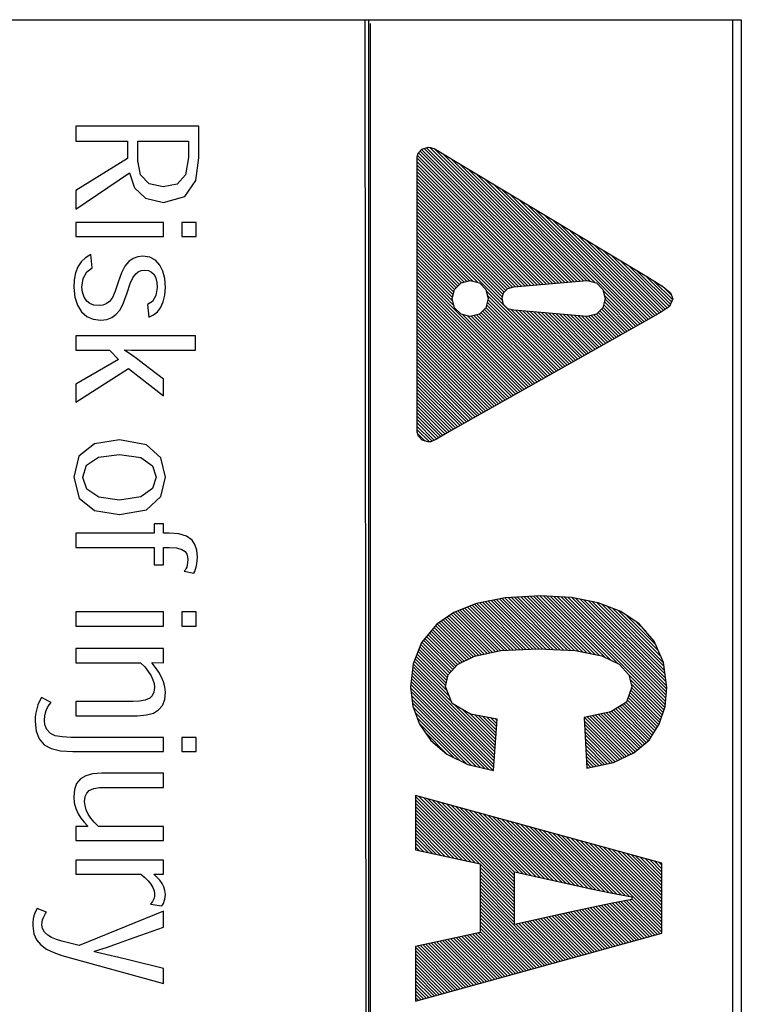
# Model space of a CAD drawing. Extents: x -841 to -216, y -127 to 601.
# Tile 89 of 201: x -421 to -412, y 193 to 206. Entities that reach past the tile are written whole.
import ezdxf

# ---------------------------------------------------------------- set-up
doc = ezdxf.new("R2010")
doc.units = 0
doc.header["$LTSCALE"] = 23.1
doc.layers.add('HEATSINK_AM_0', color=7, linetype='CONTINUOUS')

msp = doc.modelspace()

# ---------------------------------------------------------------- linework, layer by layer
at = {"layer": 'HEATSINK_AM_0', "color": 7}
for p, q in [((-416.564, 206.399), (-428.754, 206.399)), ((-416.564, 161.896), (-416.609, 206.405)), ((-416.609, 206.405), (-411.649, 206.405)), ((-416.564, 206.399), (-416.564, 161.896)), ((-411.761, 206.399), (-416.564, 206.399)), ((-411.754, 161.899), (-411.761, 206.399)), ((-411.761, 161.896), (-411.761, 206.399)), ((-411.649, 206.405), (-411.649, 161.895)), ((-416.544, 206.357), (-416.544, 161.853)), ((-420.428, 205.001), (-420.428, 204.802)), ((-418.802, 205.001), (-420.428, 205.001)), ((-418.802, 204.581), (-418.802, 205.001)), ((-420.428, 204.802), (-419.744, 204.802)), ((-419.744, 204.802), (-419.744, 204.575)), ((-419.609, 204.542), (-419.609, 204.802)), ((-419.609, 204.802), (-418.939, 204.802)), ((-418.939, 204.802), (-418.939, 204.586)), ((-415.861, 204.698), (-415.78, 204.723)), ((-415.833, 204.707), (-414.058, 202.932)), ((-415.799, 204.717), (-414.017, 202.935)), ((-415.78, 204.723), (-415.744, 204.719)), ((-415.759, 204.721), (-413.976, 202.939)), ((-415.744, 204.719), (-415.723, 204.711)), ((-415.723, 204.711), (-415.699, 204.706)), ((-415.7, 204.706), (-413.936, 202.942)), ((-415.699, 204.706), (-412.895, 203.016)), ((-418.939, 204.586), (-418.978, 204.357)), ((-418.844, 204.283), (-418.802, 204.581)), ((-415.924, 204.597), (-415.909, 204.644)), ((-415.924, 200.962), (-415.924, 204.597)), ((-415.924, 204.577), (-414.261, 202.914)), ((-415.918, 204.615), (-414.22, 202.918)), ((-415.909, 204.644), (-415.861, 204.698)), ((-415.906, 204.647), (-414.18, 202.921)), ((-415.885, 204.671), (-414.139, 202.925)), ((-415.865, 204.694), (-414.098, 202.928)), ((-415.59, 204.641), (-413.895, 202.946)), ((-419.744, 204.575), (-420.428, 204.151)), ((-419.571, 204.357), (-419.609, 204.542)), ((-415.924, 204.532), (-414.302, 202.911)), ((-415.924, 204.488), (-414.342, 202.907)), ((-415.479, 204.574), (-413.854, 202.949)), ((-415.367, 204.506), (-413.814, 202.953)), ((-420.428, 203.904), (-419.719, 204.383)), ((-419.719, 204.383), (-419.654, 204.189)), ((-419.458, 204.241), (-419.571, 204.357)), ((-418.978, 204.357), (-419.091, 204.235)), ((-415.924, 204.444), (-414.383, 202.903)), ((-415.924, 204.4), (-414.424, 202.9)), ((-415.924, 204.356), (-414.464, 202.896)), ((-415.256, 204.439), (-413.773, 202.956)), ((-415.145, 204.372), (-413.732, 202.96)), ((-419.654, 204.189), (-419.509, 204.05)), ((-419.274, 204.2), (-419.458, 204.241)), ((-419.091, 204.235), (-419.274, 204.2)), ((-418.989, 204.075), (-418.844, 204.283)), ((-415.924, 204.311), (-414.505, 202.893)), ((-415.924, 204.267), (-414.546, 202.889)), ((-415.924, 204.223), (-414.587, 202.886)), ((-415.034, 204.305), (-413.692, 202.963)), ((-414.922, 204.238), (-413.636, 202.952)), ((-420.428, 204.151), (-420.428, 203.904)), ((-419.269, 203.996), (-418.989, 204.075)), ((-415.924, 204.179), (-414.627, 202.882)), ((-415.924, 204.135), (-414.665, 202.876)), ((-415.924, 204.09), (-414.7, 202.867)), ((-414.811, 204.171), (-413.576, 202.936)), ((-414.7, 204.104), (-412.985, 202.389)), ((-419.509, 204.05), (-419.269, 203.996)), ((-415.924, 204.046), (-414.733, 202.855)), ((-415.924, 204.002), (-414.755, 202.833)), ((-415.924, 203.958), (-414.777, 202.811)), ((-414.588, 204.037), (-412.956, 202.405)), ((-414.477, 203.97), (-412.928, 202.421)), ((-415.924, 203.914), (-414.79, 202.78)), ((-415.924, 203.87), (-414.8, 202.746)), ((-415.924, 203.825), (-414.798, 202.699)), ((-414.366, 203.903), (-412.9, 202.437)), ((-414.255, 203.836), (-412.872, 202.452)), ((-420.428, 203.732), (-420.428, 203.544)), ((-419.271, 203.732), (-420.428, 203.732)), ((-419.271, 203.544), (-419.271, 203.732)), ((-419.03, 203.732), (-419.03, 203.544)), ((-418.839, 203.732), (-419.03, 203.732)), ((-418.839, 203.544), (-418.839, 203.732)), ((-415.924, 203.781), (-413.974, 201.831)), ((-415.924, 203.737), (-415.124, 202.937)), ((-415.924, 203.693), (-415.184, 202.953)), ((-414.143, 203.768), (-412.843, 202.468)), ((-414.032, 203.701), (-412.815, 202.484)), ((-420.428, 203.544), (-419.271, 203.544)), ((-419.03, 203.544), (-418.839, 203.544)), ((-415.924, 203.649), (-415.236, 202.961)), ((-415.924, 203.604), (-415.271, 202.952)), ((-415.924, 203.56), (-415.306, 202.942)), ((-413.921, 203.634), (-412.787, 202.5)), ((-413.809, 203.567), (-412.759, 202.516)), ((-415.924, 203.516), (-415.341, 202.933)), ((-415.924, 203.472), (-415.364, 202.912)), ((-415.924, 203.428), (-415.386, 202.89)), ((-413.698, 203.5), (-412.73, 202.532)), ((-413.587, 203.433), (-412.703, 202.549)), ((-420.228, 203.308), (-420.299, 203.266)), ((-420.209, 203.132), (-420.228, 203.308)), ((-419.609, 203.279), (-419.671, 203.255)), ((-419.541, 203.287), (-419.609, 203.279)), ((-419.451, 203.273), (-419.541, 203.287)), ((-415.924, 203.383), (-415.408, 202.868)), ((-415.924, 203.339), (-415.43, 202.846)), ((-415.924, 203.295), (-415.439, 202.811)), ((-413.476, 203.366), (-412.677, 202.567)), ((-413.364, 203.299), (-412.651, 202.585)), ((-420.357, 203.212), (-420.399, 203.146)), ((-420.299, 203.266), (-420.357, 203.212)), ((-419.781, 203.154), (-419.825, 203.068)), ((-419.728, 203.215), (-419.781, 203.154)), ((-419.671, 203.255), (-419.728, 203.215)), ((-419.375, 203.232), (-419.451, 203.273)), ((-419.318, 203.169), (-419.375, 203.232)), ((-419.277, 203.089), (-419.318, 203.169)), ((-415.924, 203.251), (-415.449, 202.776)), ((-415.924, 203.207), (-415.458, 202.741)), ((-415.924, 203.162), (-415.453, 202.692)), ((-413.253, 203.232), (-412.625, 202.603)), ((-413.142, 203.165), (-412.598, 202.621)), ((-420.43, 203.066), (-420.448, 202.974)), ((-420.399, 203.146), (-420.43, 203.066)), ((-420.329, 202.991), (-420.281, 203.078)), ((-420.281, 203.078), (-420.209, 203.132)), ((-419.825, 203.068), (-419.868, 202.945)), ((-419.676, 202.999), (-419.641, 203.047)), ((-419.641, 203.047), (-419.605, 203.078)), ((-419.605, 203.078), (-419.564, 203.097)), ((-419.564, 203.097), (-419.521, 203.103)), ((-419.521, 203.103), (-419.468, 203.096)), ((-419.468, 203.096), (-419.426, 203.076)), ((-419.426, 203.076), (-419.393, 203.046)), ((-419.393, 203.046), (-419.37, 202.996)), ((-419.253, 202.991), (-419.277, 203.089)), ((-415.924, 203.118), (-415.437, 202.631)), ((-415.924, 203.074), (-414.426, 201.576)), ((-415.924, 203.03), (-414.454, 201.561)), ((-413.03, 203.098), (-412.584, 202.651)), ((-412.919, 203.031), (-412.571, 202.682)), ((-420.448, 202.974), (-420.454, 202.872)), ((-420.346, 202.877), (-420.329, 202.991)), ((-419.868, 202.945), (-419.905, 202.824)), ((-419.749, 202.801), (-419.709, 202.925)), ((-419.709, 202.925), (-419.676, 202.999)), ((-419.37, 202.996), (-419.357, 202.937)), ((-419.357, 202.937), (-419.352, 202.873)), ((-419.245, 202.872), (-419.253, 202.991)), ((-415.924, 202.986), (-414.483, 201.545)), ((-415.924, 202.941), (-414.511, 201.529)), ((-415.924, 202.897), (-414.539, 201.513)), ((-415.43, 202.846), (-415.345, 202.932)), ((-415.345, 202.932), (-415.225, 202.964)), ((-415.225, 202.964), (-415.104, 202.932)), ((-415.104, 202.932), (-415.019, 202.846)), ((-414.651, 202.88), (-413.681, 202.964)), ((-413.681, 202.964), (-413.561, 202.932)), ((-413.561, 202.932), (-413.476, 202.846)), ((-412.895, 203.016), (-412.683, 202.887)), ((-412.806, 202.962), (-412.558, 202.713)), ((-412.693, 202.893), (-412.57, 202.77)), ((-420.454, 202.872), (-420.441, 202.745)), ((-420.339, 202.809), (-420.346, 202.877)), ((-420.318, 202.745), (-420.339, 202.809)), ((-419.905, 202.824), (-419.942, 202.742)), ((-419.796, 202.671), (-419.749, 202.801)), ((-419.371, 202.765), (-419.417, 202.69)), ((-419.352, 202.873), (-419.371, 202.765)), ((-419.274, 202.682), (-419.252, 202.771)), ((-419.252, 202.771), (-419.245, 202.872)), ((-415.924, 202.853), (-414.567, 201.497)), ((-415.924, 202.809), (-414.596, 201.481)), ((-415.924, 202.765), (-414.624, 201.465)), ((-415.462, 202.726), (-415.43, 202.846)), ((-415.019, 202.846), (-414.987, 202.726)), ((-415.014, 202.827), (-414.002, 201.815)), ((-414.998, 202.767), (-414.03, 201.799)), ((-414.805, 202.726), (-414.784, 202.804)), ((-414.784, 202.804), (-414.729, 202.859)), ((-414.729, 202.859), (-414.651, 202.88)), ((-413.476, 202.846), (-413.444, 202.726)), ((-413.472, 202.832), (-413.013, 202.373)), ((-413.456, 202.772), (-413.041, 202.357)), ((-412.683, 202.887), (-412.581, 202.804)), ((-412.581, 202.804), (-412.554, 202.721)), ((-420.441, 202.745), (-420.406, 202.638)), ((-420.406, 202.638), (-420.351, 202.552)), ((-420.282, 202.691), (-420.318, 202.745)), ((-420.241, 202.66), (-420.282, 202.691)), ((-420.187, 202.64), (-420.241, 202.66)), ((-420.12, 202.634), (-420.187, 202.64)), ((-420.072, 202.639), (-420.12, 202.634)), ((-420.026, 202.657), (-420.072, 202.639)), ((-419.984, 202.688), (-420.026, 202.657)), ((-419.942, 202.742), (-419.984, 202.688)), ((-419.842, 202.58), (-419.796, 202.671)), ((-419.417, 202.69), (-419.479, 202.647)), ((-419.479, 202.647), (-419.461, 202.482)), ((-419.311, 202.604), (-419.274, 202.682)), ((-415.924, 202.72), (-414.652, 201.449)), ((-415.924, 202.676), (-414.681, 201.433)), ((-415.924, 202.632), (-414.709, 201.417)), ((-415.43, 202.606), (-415.462, 202.726)), ((-414.987, 202.726), (-415.019, 202.606)), ((-415.009, 202.645), (-414.115, 201.752)), ((-414.999, 202.68), (-414.087, 201.768)), ((-414.99, 202.715), (-414.059, 201.784)), ((-414.784, 202.649), (-414.805, 202.726)), ((-414.729, 202.593), (-414.784, 202.649)), ((-413.444, 202.726), (-413.476, 202.606)), ((-413.465, 202.648), (-413.126, 202.309)), ((-413.455, 202.683), (-413.098, 202.325)), ((-413.446, 202.718), (-413.069, 202.341)), ((-412.554, 202.721), (-412.596, 202.623)), ((-420.351, 202.552), (-420.28, 202.49)), ((-419.95, 202.477), (-419.897, 202.515)), ((-419.897, 202.515), (-419.842, 202.58)), ((-419.461, 202.482), (-419.401, 202.512)), ((-419.401, 202.512), (-419.351, 202.553)), ((-419.351, 202.553), (-419.311, 202.604)), ((-415.924, 202.588), (-414.737, 201.401)), ((-415.924, 202.544), (-414.765, 201.385)), ((-415.924, 202.5), (-414.794, 201.369)), ((-415.345, 202.521), (-415.43, 202.606)), ((-415.225, 202.489), (-415.345, 202.521)), ((-415.32, 202.514), (-414.398, 201.592)), ((-415.259, 202.498), (-414.37, 201.608)), ((-415.104, 202.521), (-415.225, 202.489)), ((-415.175, 202.502), (-414.313, 201.64)), ((-415.14, 202.511), (-414.285, 201.656)), ((-415.105, 202.521), (-414.257, 201.672)), ((-415.019, 202.606), (-415.104, 202.521)), ((-415.083, 202.543), (-414.228, 201.688)), ((-415.061, 202.565), (-414.2, 201.704)), ((-415.039, 202.587), (-414.172, 201.72)), ((-415.018, 202.61), (-414.143, 201.736)), ((-414.651, 202.572), (-414.729, 202.593)), ((-414.678, 202.58), (-413.946, 201.847)), ((-413.681, 202.489), (-414.651, 202.572)), ((-414.624, 202.57), (-413.917, 201.863)), ((-414.576, 202.566), (-413.889, 201.879)), ((-414.528, 202.562), (-413.861, 201.895)), ((-414.479, 202.558), (-413.833, 201.911)), ((-414.431, 202.553), (-413.804, 201.927)), ((-414.382, 202.549), (-413.776, 201.943)), ((-414.334, 202.545), (-413.748, 201.959)), ((-414.286, 202.541), (-413.719, 201.975)), ((-414.237, 202.537), (-413.691, 201.991)), ((-414.189, 202.533), (-413.663, 202.006)), ((-414.141, 202.528), (-413.635, 202.022)), ((-414.092, 202.524), (-413.606, 202.038)), ((-414.044, 202.52), (-413.578, 202.054)), ((-413.995, 202.516), (-413.55, 202.07)), ((-413.947, 202.512), (-413.522, 202.086)), ((-413.899, 202.507), (-413.493, 202.102)), ((-413.85, 202.503), (-413.465, 202.118)), ((-413.802, 202.499), (-413.437, 202.134)), ((-413.561, 202.521), (-413.681, 202.489)), ((-413.629, 202.503), (-413.324, 202.198)), ((-413.594, 202.512), (-413.295, 202.214)), ((-413.476, 202.606), (-413.561, 202.521)), ((-413.56, 202.522), (-413.267, 202.229)), ((-413.538, 202.544), (-413.239, 202.245)), ((-413.516, 202.566), (-413.211, 202.261)), ((-413.494, 202.589), (-413.182, 202.277)), ((-413.474, 202.613), (-413.154, 202.293)), ((-412.716, 202.541), (-412.906, 202.433)), ((-412.596, 202.623), (-412.716, 202.541)), ((-420.28, 202.49), (-420.196, 202.454)), ((-420.196, 202.454), (-420.098, 202.442)), ((-420.098, 202.442), (-420.017, 202.451)), ((-420.017, 202.451), (-419.95, 202.477)), ((-415.924, 202.455), (-414.822, 201.353)), ((-415.924, 202.411), (-414.85, 201.338)), ((-412.906, 202.433), (-415.497, 200.973)), ((-415.21, 202.493), (-414.341, 201.624)), ((-413.754, 202.495), (-413.409, 202.15)), ((-413.705, 202.491), (-413.38, 202.166)), ((-413.664, 202.493), (-413.352, 202.182)), ((-415.924, 202.367), (-414.878, 201.322)), ((-415.924, 202.323), (-414.907, 201.306)), ((-415.924, 202.279), (-414.935, 201.29)), ((-420.428, 202.234), (-420.428, 202.047)), ((-418.847, 202.234), (-420.428, 202.234)), ((-418.847, 202.047), (-418.847, 202.234)), ((-415.924, 202.234), (-414.963, 201.274)), ((-415.924, 202.19), (-414.991, 201.258)), ((-415.924, 202.146), (-415.02, 201.242)), ((-420.428, 202.047), (-419.984, 202.047)), ((-419.984, 202.047), (-419.862, 201.924)), ((-419.778, 202.043), (-419.778, 202.05)), ((-419.778, 202.05), (-419.69, 202.048)), ((-419.692, 201.983), (-419.778, 202.043)), ((-419.608, 201.921), (-419.692, 201.983)), ((-419.69, 202.048), (-419.607, 202.047)), ((-419.607, 202.047), (-419.522, 202.047)), ((-419.522, 202.047), (-418.847, 202.047)), ((-415.924, 202.102), (-415.048, 201.226)), ((-415.924, 202.058), (-415.076, 201.21)), ((-415.924, 202.013), (-415.105, 201.194)), ((-419.862, 201.924), (-420.428, 201.596)), ((-419.527, 201.859), (-419.608, 201.921)), ((-419.271, 201.663), (-419.527, 201.859)), ((-415.924, 201.969), (-415.133, 201.178)), ((-415.924, 201.925), (-415.161, 201.162)), ((-415.924, 201.881), (-415.189, 201.146)), ((-420.428, 201.361), (-419.73, 201.805)), ((-419.73, 201.805), (-419.271, 201.443)), ((-415.924, 201.837), (-415.218, 201.13)), ((-415.924, 201.792), (-415.246, 201.115)), ((-415.924, 201.748), (-415.274, 201.099)), ((-420.428, 201.596), (-420.428, 201.361)), ((-419.271, 201.443), (-419.271, 201.663)), ((-415.924, 201.704), (-415.302, 201.083)), ((-415.924, 201.66), (-415.331, 201.067)), ((-415.924, 201.616), (-415.359, 201.051)), ((-415.924, 201.571), (-415.387, 201.035)), ((-415.924, 201.527), (-415.415, 201.019)), ((-415.924, 201.483), (-415.444, 201.003)), ((-415.924, 201.439), (-415.472, 200.987)), ((-415.924, 201.395), (-415.5, 200.971)), ((-415.924, 201.35), (-415.528, 200.955)), ((-415.924, 201.306), (-415.556, 200.939)), ((-415.924, 201.262), (-415.584, 200.922)), ((-415.924, 201.218), (-415.612, 200.906)), ((-415.924, 201.174), (-415.64, 200.89)), ((-415.924, 201.129), (-415.668, 200.874)), ((-415.924, 201.085), (-415.698, 200.859)), ((-415.924, 201.041), (-415.728, 200.845)), ((-415.924, 200.997), (-415.763, 200.836)), ((-415.906, 200.91), (-415.924, 200.962)), ((-415.919, 200.948), (-415.817, 200.846)), ((-415.497, 200.973), (-415.671, 200.872)), ((-420.181, 200.81), (-420.385, 200.647)), ((-419.85, 200.863), (-420.181, 200.81)), ((-419.496, 200.798), (-419.85, 200.863)), ((-415.857, 200.858), (-415.906, 200.91)), ((-415.78, 200.835), (-415.857, 200.858)), ((-415.744, 200.838), (-415.78, 200.835)), ((-415.671, 200.872), (-415.744, 200.838)), ((-419.303, 200.624), (-419.496, 200.798)), ((-420.385, 200.647), (-420.454, 200.369)), ((-420.286, 200.527), (-420.129, 200.633)), ((-420.129, 200.633), (-419.852, 200.671)), ((-419.852, 200.671), (-419.568, 200.628)), ((-419.568, 200.628), (-419.414, 200.518)), ((-419.245, 200.369), (-419.303, 200.624)), ((-420.335, 200.369), (-420.286, 200.527)), ((-419.414, 200.518), (-419.368, 200.369)), ((-420.454, 200.369), (-420.383, 200.095)), ((-420.335, 200.367), (-420.335, 200.369)), ((-420.282, 200.21), (-420.335, 200.367)), ((-419.368, 200.369), (-419.414, 200.221)), ((-419.303, 200.115), (-419.245, 200.369)), ((-420.121, 200.106), (-420.282, 200.21)), ((-419.414, 200.221), (-419.567, 200.111)), ((-420.383, 200.095), (-420.178, 199.931)), ((-419.852, 200.069), (-420.121, 200.106)), ((-419.567, 200.111), (-419.852, 200.069)), ((-419.496, 199.941), (-419.303, 200.115)), ((-420.178, 199.931), (-419.852, 199.877)), ((-419.85, 199.877), (-419.496, 199.941)), ((-419.852, 199.877), (-419.85, 199.877)), ((-419.395, 199.753), (-419.395, 199.631)), ((-419.271, 199.753), (-419.395, 199.753)), ((-419.271, 199.631), (-419.271, 199.753)), ((-420.428, 199.631), (-420.428, 199.443)), ((-419.395, 199.631), (-420.428, 199.631)), ((-419.196, 199.631), (-419.271, 199.631)), ((-419.068, 199.622), (-419.196, 199.631)), ((-418.966, 199.592), (-419.068, 199.622)), ((-418.893, 199.541), (-418.966, 199.592)), ((-418.856, 199.482), (-418.893, 199.541)), ((-420.428, 199.443), (-419.395, 199.443)), ((-419.395, 199.443), (-419.395, 199.216)), ((-419.271, 199.216), (-419.271, 199.443)), ((-419.271, 199.443), (-419.193, 199.443)), ((-419.193, 199.443), (-419.097, 199.437)), ((-419.097, 199.437), (-419.028, 199.418)), ((-419.028, 199.418), (-418.984, 199.388)), ((-418.984, 199.388), (-418.964, 199.356)), ((-418.832, 199.406), (-418.856, 199.482)), ((-418.823, 199.314), (-418.832, 199.406)), ((-418.964, 199.356), (-418.953, 199.32)), ((-418.953, 199.32), (-418.949, 199.28)), ((-418.949, 199.28), (-418.951, 199.246)), ((-418.829, 199.226), (-418.825, 199.269)), ((-418.825, 199.269), (-418.823, 199.314)), ((-419.395, 199.216), (-419.271, 199.216)), ((-418.984, 199.144), (-418.996, 199.13)), ((-418.996, 199.13), (-418.871, 199.102)), ((-418.974, 199.163), (-418.984, 199.144)), ((-418.964, 199.185), (-418.974, 199.163)), ((-418.956, 199.214), (-418.964, 199.185)), ((-418.951, 199.246), (-418.956, 199.214)), ((-418.871, 199.102), (-418.857, 199.128)), ((-418.857, 199.128), (-418.846, 199.156)), ((-418.846, 199.156), (-418.838, 199.185)), ((-418.838, 199.185), (-418.829, 199.226)), ((-414.765, 198.779), (-415.143, 198.704)), ((-414.987, 198.734), (-414.359, 198.106)), ((-414.95, 198.742), (-414.315, 198.107)), ((-414.913, 198.749), (-414.269, 198.105)), ((-414.877, 198.756), (-414.222, 198.102)), ((-414.84, 198.764), (-414.176, 198.1)), ((-414.803, 198.771), (-414.129, 198.097)), ((-414.766, 198.778), (-414.082, 198.095)), ((-414.296, 198.805), (-414.765, 198.779)), ((-414.724, 198.781), (-414.036, 198.093)), ((-414.682, 198.783), (-413.989, 198.09)), ((-414.641, 198.786), (-413.943, 198.088)), ((-414.599, 198.788), (-413.896, 198.085)), ((-414.557, 198.79), (-413.85, 198.083)), ((-414.515, 198.793), (-413.796, 198.073)), ((-414.473, 198.795), (-413.74, 198.062)), ((-414.431, 198.797), (-413.685, 198.051)), ((-414.389, 198.8), (-413.63, 198.04)), ((-414.348, 198.802), (-413.575, 198.029)), ((-414.306, 198.804), (-413.519, 198.018)), ((-413.89, 198.782), (-414.296, 198.805)), ((-414.26, 198.803), (-413.451, 197.994)), ((-414.213, 198.8), (-413.368, 197.955)), ((-414.166, 198.798), (-413.284, 197.916)), ((-414.12, 198.795), (-412.659, 197.334)), ((-414.073, 198.792), (-412.653, 197.372)), ((-414.026, 198.79), (-412.649, 197.413)), ((-413.979, 198.787), (-412.645, 197.453)), ((-413.932, 198.784), (-412.641, 197.493)), ((-413.536, 198.713), (-413.89, 198.782)), ((-413.885, 198.781), (-412.637, 197.534)), ((-413.83, 198.77), (-412.633, 197.574)), ((-413.775, 198.759), (-412.634, 197.619)), ((-413.72, 198.749), (-412.641, 197.67)), ((-413.665, 198.738), (-412.647, 197.72)), ((-415.143, 198.704), (-415.44, 198.586)), ((-415.389, 198.606), (-414.857, 198.074)), ((-415.357, 198.618), (-414.82, 198.081)), ((-415.326, 198.631), (-414.778, 198.084)), ((-415.294, 198.644), (-414.736, 198.086)), ((-415.262, 198.656), (-414.694, 198.088)), ((-415.231, 198.669), (-414.652, 198.09)), ((-415.199, 198.681), (-414.611, 198.093)), ((-415.167, 198.694), (-414.569, 198.095)), ((-415.135, 198.705), (-414.527, 198.097)), ((-415.098, 198.713), (-414.485, 198.099)), ((-415.061, 198.72), (-414.443, 198.102)), ((-415.024, 198.727), (-414.401, 198.104)), ((-413.61, 198.727), (-412.654, 197.771)), ((-413.555, 198.717), (-412.66, 197.822)), ((-413.238, 198.598), (-413.536, 198.713)), ((-413.489, 198.695), (-412.667, 197.872)), ((-413.417, 198.667), (-412.673, 197.923)), ((-413.345, 198.639), (-412.707, 198.001)), ((-413.273, 198.611), (-412.742, 198.08)), ((-420.428, 198.592), (-420.428, 198.405)), ((-419.271, 198.592), (-420.428, 198.592)), ((-419.271, 198.405), (-419.271, 198.592)), ((-419.03, 198.592), (-419.03, 198.405)), ((-418.839, 198.592), (-419.03, 198.592)), ((-418.839, 198.405), (-418.839, 198.592)), ((-415.44, 198.586), (-415.666, 198.43)), ((-415.581, 198.489), (-415.113, 198.021)), ((-415.555, 198.507), (-415.077, 198.028)), ((-415.528, 198.525), (-415.04, 198.036)), ((-415.502, 198.543), (-415.003, 198.044)), ((-415.476, 198.561), (-414.967, 198.051)), ((-415.45, 198.579), (-414.93, 198.059)), ((-415.42, 198.593), (-414.893, 198.066)), ((-412.996, 198.437), (-413.238, 198.598)), ((-413.17, 198.553), (-412.776, 198.159)), ((-420.428, 198.405), (-419.271, 198.405)), ((-419.03, 198.405), (-418.839, 198.405)), ((-415.666, 198.43), (-415.865, 198.19)), ((-415.721, 198.363), (-415.302, 197.944)), ((-415.701, 198.388), (-415.272, 197.959)), ((-415.681, 198.412), (-415.242, 197.973)), ((-415.659, 198.434), (-415.213, 197.988)), ((-415.633, 198.452), (-415.183, 198.002)), ((-415.607, 198.471), (-415.15, 198.013)), ((-413.038, 198.465), (-412.91, 198.337)), ((-412.797, 198.205), (-412.996, 198.437)), ((-415.841, 198.218), (-415.454, 197.831)), ((-415.821, 198.243), (-415.433, 197.855)), ((-415.801, 198.267), (-415.412, 197.878)), ((-415.781, 198.291), (-415.391, 197.901)), ((-415.761, 198.315), (-415.361, 197.916)), ((-415.741, 198.339), (-415.332, 197.93)), ((-420.428, 198.111), (-420.428, 197.923)), ((-419.271, 198.111), (-420.428, 198.111)), ((-419.271, 197.923), (-419.271, 198.111)), ((-415.865, 198.19), (-415.976, 197.907)), ((-415.9, 198.1), (-415.523, 197.724)), ((-415.887, 198.132), (-415.515, 197.76)), ((-415.875, 198.164), (-415.495, 197.784)), ((-415.861, 198.194), (-415.475, 197.808)), ((-414.819, 198.082), (-414.328, 198.108)), ((-414.328, 198.108), (-413.841, 198.083)), ((-413.841, 198.083), (-413.49, 198.012)), ((-412.673, 197.925), (-412.797, 198.205)), ((-415.95, 197.974), (-415.528, 197.552)), ((-415.937, 198.005), (-415.548, 197.616)), ((-415.925, 198.037), (-415.54, 197.652)), ((-415.912, 198.069), (-415.531, 197.688)), ((-415.393, 197.9), (-415.168, 198.01)), ((-415.168, 198.01), (-414.819, 198.082)), ((-413.49, 198.012), (-413.259, 197.904)), ((-420.428, 197.923), (-419.574, 197.923)), ((-419.574, 197.923), (-419.518, 197.869)), ((-419.518, 197.869), (-419.47, 197.808)), ((-419.42, 197.918), (-419.42, 197.926)), ((-419.42, 197.926), (-419.271, 197.923)), ((-419.374, 197.858), (-419.42, 197.918)), ((-419.332, 197.796), (-419.374, 197.858)), ((-415.976, 197.907), (-416.011, 197.601)), ((-415.985, 197.832), (-414.899, 196.746)), ((-415.98, 197.872), (-414.896, 196.787)), ((-415.975, 197.91), (-415.468, 197.404)), ((-415.962, 197.942), (-415.498, 197.478)), ((-415.514, 197.763), (-415.393, 197.9)), ((-413.259, 197.904), (-413.132, 197.765)), ((-412.631, 197.597), (-412.673, 197.925)), ((-419.47, 197.808), (-419.432, 197.751)), ((-419.432, 197.751), (-419.409, 197.699)), ((-419.409, 197.699), (-419.394, 197.647)), ((-419.296, 197.733), (-419.332, 197.796)), ((-419.269, 197.67), (-419.296, 197.733)), ((-415.999, 197.713), (-414.908, 196.622)), ((-415.994, 197.753), (-414.905, 196.664)), ((-415.99, 197.792), (-414.902, 196.705)), ((-415.55, 197.607), (-415.514, 197.763)), ((-413.132, 197.765), (-413.093, 197.603)), ((-413.132, 197.763), (-412.669, 197.301)), ((-413.118, 197.705), (-412.68, 197.267)), ((-419.388, 197.596), (-419.396, 197.533)), ((-419.394, 197.647), (-419.388, 197.596)), ((-419.251, 197.603), (-419.269, 197.67)), ((-419.245, 197.533), (-419.251, 197.603)), ((-416.011, 197.601), (-415.982, 197.35)), ((-416.01, 197.592), (-414.921, 196.502)), ((-416.008, 197.634), (-414.914, 196.54)), ((-416.003, 197.673), (-414.911, 196.581)), ((-415.461, 197.385), (-415.55, 197.607)), ((-413.093, 197.603), (-413.162, 197.402)), ((-413.104, 197.647), (-412.691, 197.234)), ((-413.096, 197.595), (-412.702, 197.201)), ((-412.655, 197.345), (-412.631, 197.597)), ((-420.878, 197.464), (-420.904, 197.414)), ((-420.75, 197.398), (-420.878, 197.464)), ((-419.45, 197.455), (-419.51, 197.428)), ((-419.418, 197.488), (-419.45, 197.455)), ((-419.396, 197.533), (-419.418, 197.488)), ((-419.283, 197.36), (-419.254, 197.439)), ((-419.254, 197.439), (-419.245, 197.533)), ((-416.005, 197.542), (-414.978, 196.516)), ((-415.999, 197.492), (-415.036, 196.53)), ((-415.993, 197.442), (-415.094, 196.543)), ((-413.141, 197.463), (-412.754, 197.076)), ((-413.13, 197.496), (-412.736, 197.102)), ((-413.119, 197.529), (-412.723, 197.134)), ((-413.107, 197.562), (-412.713, 197.167)), ((-420.941, 197.314), (-420.953, 197.262)), ((-420.925, 197.365), (-420.941, 197.314)), ((-420.904, 197.414), (-420.925, 197.365)), ((-420.816, 197.292), (-420.798, 197.331)), ((-420.798, 197.331), (-420.776, 197.366)), ((-420.776, 197.366), (-420.75, 197.398)), ((-420.428, 197.412), (-420.428, 197.224)), ((-419.672, 197.412), (-420.428, 197.412)), ((-419.585, 197.415), (-419.672, 197.412)), ((-419.51, 197.428), (-419.585, 197.415)), ((-419.334, 197.299), (-419.283, 197.36)), ((-415.987, 197.392), (-415.152, 196.557)), ((-415.982, 197.35), (-415.893, 197.112)), ((-415.978, 197.338), (-415.21, 196.57)), ((-415.22, 197.244), (-415.461, 197.385)), ((-415.433, 197.369), (-414.893, 196.828)), ((-415.327, 197.306), (-414.89, 196.87)), ((-413.162, 197.402), (-413.37, 197.273)), ((-413.302, 197.315), (-412.879, 196.892)), ((-413.275, 197.332), (-412.858, 196.915)), ((-413.248, 197.348), (-412.841, 196.941)), ((-413.22, 197.365), (-412.823, 196.968)), ((-413.193, 197.382), (-412.806, 196.995)), ((-413.166, 197.399), (-412.788, 197.022)), ((-413.152, 197.43), (-412.771, 197.049)), ((-412.731, 197.111), (-412.655, 197.345)), ((-420.961, 197.207), (-420.964, 197.147)), ((-420.953, 197.262), (-420.961, 197.207)), ((-420.84, 197.166), (-420.836, 197.22)), ((-420.836, 197.22), (-420.827, 197.261)), ((-420.827, 197.261), (-420.816, 197.292)), ((-420.428, 197.224), (-419.614, 197.224)), ((-419.614, 197.224), (-419.495, 197.233)), ((-419.495, 197.233), (-419.403, 197.258)), ((-419.403, 197.258), (-419.334, 197.299)), ((-415.951, 197.268), (-415.273, 196.59)), ((-415.925, 197.197), (-415.36, 196.633)), ((-415.22, 197.244), (-414.887, 196.911)), ((-414.868, 197.176), (-415.22, 197.244)), ((-415.165, 197.233), (-414.884, 196.952)), ((-415.11, 197.223), (-414.881, 196.993)), ((-415.056, 197.212), (-414.878, 197.034)), ((-415.001, 197.201), (-414.875, 197.076)), ((-414.946, 197.191), (-414.872, 197.117)), ((-414.917, 196.502), (-414.868, 197.176)), ((-414.891, 197.18), (-414.869, 197.158)), ((-413.37, 197.273), (-413.722, 197.198)), ((-413.722, 197.198), (-413.685, 196.533)), ((-413.717, 197.199), (-413.191, 196.673)), ((-413.68, 197.207), (-413.161, 196.687)), ((-413.644, 197.214), (-413.131, 196.701)), ((-413.607, 197.222), (-413.1, 196.715)), ((-413.571, 197.23), (-413.07, 196.729)), ((-413.534, 197.238), (-413.045, 196.749)), ((-413.498, 197.245), (-413.022, 196.769)), ((-413.461, 197.253), (-412.998, 196.789)), ((-413.425, 197.261), (-412.974, 196.81)), ((-413.389, 197.268), (-412.95, 196.83)), ((-413.357, 197.281), (-412.927, 196.851)), ((-413.329, 197.298), (-412.903, 196.871)), ((-420.964, 197.147), (-420.95, 197.021)), ((-420.833, 197.102), (-420.84, 197.166)), ((-420.808, 197.04), (-420.833, 197.102)), ((-415.898, 197.127), (-415.447, 196.676)), ((-415.893, 197.112), (-415.743, 196.898)), ((-413.72, 197.158), (-413.221, 196.659)), ((-413.717, 197.111), (-413.251, 196.645)), ((-413.714, 197.064), (-413.281, 196.631)), ((-412.865, 196.903), (-412.731, 197.111)), ((-420.95, 197.021), (-420.91, 196.919)), ((-420.91, 196.919), (-420.843, 196.84)), ((-420.762, 196.988), (-420.808, 197.04)), ((-420.697, 196.959), (-420.762, 196.988)), ((-420.608, 196.943), (-420.697, 196.959)), ((-420.49, 196.938), (-420.608, 196.943)), ((-419.271, 196.938), (-420.49, 196.938)), ((-419.271, 196.75), (-419.271, 196.938)), ((-419.03, 196.938), (-419.03, 196.75)), ((-418.839, 196.938), (-419.03, 196.938)), ((-418.839, 196.75), (-418.839, 196.938)), ((-415.811, 196.996), (-415.543, 196.727)), ((-413.712, 197.017), (-413.312, 196.617)), ((-413.709, 196.97), (-413.343, 196.604)), ((-413.707, 196.924), (-413.38, 196.597)), ((-420.843, 196.84), (-420.752, 196.789)), ((-420.752, 196.789), (-420.63, 196.759)), ((-415.743, 196.898), (-415.531, 196.717)), ((-413.704, 196.877), (-413.416, 196.589)), ((-413.701, 196.83), (-413.453, 196.581)), ((-413.699, 196.783), (-413.489, 196.574)), ((-413.065, 196.732), (-412.865, 196.903)), ((-420.63, 196.759), (-420.467, 196.75)), ((-420.467, 196.75), (-419.271, 196.75)), ((-419.03, 196.75), (-418.839, 196.75)), ((-415.531, 196.717), (-415.256, 196.581)), ((-413.696, 196.736), (-413.526, 196.566)), ((-413.694, 196.69), (-413.563, 196.559)), ((-413.336, 196.606), (-413.065, 196.732)), ((-415.256, 196.581), (-414.917, 196.502)), ((-413.691, 196.643), (-413.599, 196.551)), ((-413.688, 196.596), (-413.636, 196.544)), ((-413.686, 196.549), (-413.673, 196.536)), ((-413.685, 196.533), (-413.336, 196.606)), ((-420.295, 196.432), (-420.364, 196.392)), ((-420.204, 196.457), (-420.295, 196.432)), ((-420.085, 196.465), (-420.204, 196.457)), ((-419.271, 196.465), (-420.085, 196.465)), ((-419.271, 196.277), (-419.271, 196.465)), ((-420.415, 196.329), (-420.444, 196.249)), ((-420.364, 196.392), (-420.415, 196.329)), ((-420.19, 196.262), (-420.114, 196.275)), ((-420.114, 196.275), (-420.026, 196.277)), ((-420.026, 196.277), (-419.271, 196.277)), ((-420.444, 196.249), (-420.454, 196.154)), ((-420.454, 196.154), (-420.446, 196.075)), ((-420.31, 196.092), (-420.302, 196.156)), ((-420.302, 196.156), (-420.28, 196.203)), ((-420.28, 196.203), (-420.25, 196.235)), ((-420.25, 196.235), (-420.19, 196.262)), ((-415.947, 196.171), (-415.947, 195.454)), ((-412.696, 195.277), (-415.947, 196.171)), ((-415.947, 196.159), (-414.639, 194.851)), ((-415.903, 196.159), (-414.639, 194.895)), ((-415.842, 196.143), (-414.639, 194.939)), ((-420.446, 196.075), (-420.426, 196)), ((-420.305, 196.038), (-420.31, 196.092)), ((-420.289, 195.982), (-420.305, 196.038)), ((-415.947, 196.115), (-415.102, 195.27)), ((-415.947, 196.071), (-415.159, 195.282)), ((-415.947, 196.026), (-415.215, 195.294)), ((-415.782, 196.126), (-414.639, 194.983)), ((-415.721, 196.109), (-414.639, 195.027)), ((-415.66, 196.092), (-414.639, 195.072)), ((-415.599, 196.076), (-414.639, 195.116)), ((-415.538, 196.059), (-414.639, 195.16)), ((-415.477, 196.042), (-414.585, 195.15)), ((-415.416, 196.025), (-414.528, 195.138)), ((-415.355, 196.009), (-414.472, 195.126)), ((-420.426, 196), (-420.394, 195.929)), ((-420.394, 195.929), (-420.358, 195.873)), ((-420.264, 195.926), (-420.289, 195.982)), ((-420.23, 195.873), (-420.264, 195.926)), ((-415.947, 195.982), (-415.272, 195.307)), ((-415.947, 195.938), (-415.328, 195.319)), ((-415.947, 195.894), (-415.384, 195.331)), ((-415.294, 195.992), (-414.415, 195.113)), ((-415.233, 195.975), (-414.358, 195.101)), ((-415.172, 195.958), (-414.302, 195.088)), ((-415.111, 195.941), (-414.245, 195.076)), ((-415.05, 195.925), (-414.188, 195.063)), ((-414.989, 195.908), (-414.132, 195.051)), ((-414.928, 195.891), (-414.075, 195.038)), ((-414.867, 195.874), (-414.018, 195.026)), ((-420.428, 195.764), (-420.428, 195.576)), ((-420.274, 195.761), (-420.428, 195.764)), ((-420.358, 195.873), (-420.317, 195.821)), ((-420.317, 195.821), (-420.274, 195.77)), ((-420.274, 195.77), (-420.274, 195.761)), ((-420.184, 195.818), (-420.23, 195.873)), ((-420.128, 195.764), (-420.184, 195.818)), ((-419.271, 195.764), (-420.128, 195.764)), ((-419.271, 195.576), (-419.271, 195.764)), ((-415.947, 195.85), (-415.441, 195.343)), ((-415.947, 195.805), (-415.497, 195.356)), ((-415.947, 195.761), (-415.554, 195.368)), ((-414.806, 195.858), (-413.962, 195.013)), ((-414.745, 195.841), (-413.905, 195.001)), ((-414.684, 195.824), (-413.848, 194.988)), ((-414.623, 195.807), (-413.792, 194.976)), ((-414.562, 195.791), (-413.735, 194.963)), ((-414.501, 195.774), (-413.678, 194.951)), ((-414.44, 195.757), (-413.622, 194.939)), ((-415.947, 195.717), (-415.61, 195.38)), ((-415.947, 195.673), (-415.667, 195.393)), ((-415.947, 195.629), (-415.723, 195.405)), ((-414.379, 195.74), (-413.566, 194.927)), ((-414.318, 195.724), (-413.51, 194.915)), ((-414.258, 195.707), (-413.454, 194.903)), ((-414.197, 195.69), (-413.398, 194.892)), ((-414.136, 195.673), (-413.343, 194.881)), ((-414.075, 195.656), (-413.289, 194.871)), ((-414.014, 195.64), (-413.235, 194.861)), ((-413.953, 195.623), (-413.18, 194.851)), ((-420.428, 195.576), (-419.271, 195.576)), ((-415.947, 195.585), (-415.78, 195.417)), ((-415.947, 195.54), (-415.836, 195.429)), ((-415.947, 195.496), (-415.893, 195.442)), ((-413.892, 195.606), (-413.126, 194.841)), ((-413.831, 195.589), (-412.696, 194.454)), ((-413.77, 195.573), (-412.696, 194.498)), ((-413.709, 195.556), (-412.696, 194.543)), ((-413.648, 195.539), (-412.696, 194.587)), ((-413.587, 195.522), (-412.696, 194.631)), ((-413.526, 195.506), (-412.696, 194.675)), ((-413.465, 195.489), (-412.696, 194.719)), ((-415.947, 195.454), (-415.095, 195.268)), ((-413.404, 195.472), (-412.696, 194.763)), ((-413.343, 195.455), (-412.696, 194.808)), ((-413.282, 195.439), (-412.696, 194.852)), ((-413.221, 195.422), (-412.696, 194.896)), ((-413.16, 195.405), (-412.696, 194.94)), ((-413.099, 195.388), (-412.696, 194.984)), ((-413.038, 195.371), (-412.696, 195.029)), ((-412.977, 195.355), (-412.696, 195.073)), ((-420.428, 195.32), (-420.428, 195.132)), ((-419.271, 195.32), (-420.428, 195.32)), ((-419.271, 195.132), (-419.271, 195.32)), ((-415.095, 195.268), (-415.095, 194.365)), ((-415.095, 195.263), (-414.639, 194.806)), ((-412.916, 195.338), (-412.696, 195.117)), ((-412.855, 195.321), (-412.696, 195.161)), ((-412.794, 195.304), (-412.696, 195.205)), ((-412.734, 195.288), (-412.696, 195.25)), ((-412.696, 194.355), (-412.696, 195.277)), ((-420.428, 195.132), (-419.57, 195.132)), ((-419.57, 195.132), (-419.518, 195.09)), ((-419.394, 195.129), (-419.394, 195.135)), ((-419.394, 195.135), (-419.271, 195.132)), ((-419.354, 195.091), (-419.394, 195.129)), ((-415.095, 195.219), (-414.639, 194.762)), ((-415.095, 195.174), (-414.639, 194.718)), ((-415.095, 195.13), (-414.639, 194.674)), ((-414.639, 194.47), (-414.639, 195.162)), ((-414.639, 195.162), (-413.627, 194.94)), ((-419.518, 195.09), (-419.474, 195.047)), ((-419.474, 195.047), (-419.437, 195.003)), ((-419.437, 195.003), (-419.409, 194.956)), ((-419.318, 195.052), (-419.354, 195.091)), ((-419.287, 195.009), (-419.318, 195.052)), ((-419.265, 194.965), (-419.287, 195.009)), ((-419.25, 194.916), (-419.265, 194.965)), ((-415.095, 195.086), (-414.639, 194.63)), ((-415.095, 195.042), (-414.639, 194.585)), ((-415.095, 194.998), (-414.639, 194.541)), ((-419.409, 194.956), (-419.392, 194.913)), ((-419.389, 194.842), (-419.395, 194.815)), ((-419.392, 194.913), (-419.388, 194.872)), ((-419.388, 194.872), (-419.389, 194.842)), ((-419.245, 194.864), (-419.25, 194.916)), ((-419.246, 194.833), (-419.245, 194.864)), ((-415.095, 194.953), (-414.639, 194.497)), ((-415.095, 194.909), (-414.142, 193.956)), ((-415.095, 194.865), (-414.177, 193.947)), ((-413.627, 194.94), (-413.372, 194.886)), ((-413.372, 194.886), (-413.094, 194.835)), ((-413.094, 194.835), (-413.094, 194.801)), ((-419.426, 194.754), (-419.44, 194.738)), ((-419.44, 194.738), (-419.291, 194.715)), ((-419.414, 194.771), (-419.426, 194.754)), ((-419.404, 194.79), (-419.414, 194.771)), ((-419.395, 194.815), (-419.404, 194.79)), ((-419.291, 194.715), (-419.278, 194.734)), ((-419.278, 194.734), (-419.267, 194.754)), ((-419.267, 194.754), (-419.259, 194.775)), ((-419.259, 194.775), (-419.251, 194.803)), ((-419.251, 194.803), (-419.246, 194.833)), ((-415.095, 194.821), (-414.212, 193.937)), ((-415.095, 194.777), (-414.246, 193.928)), ((-415.095, 194.732), (-414.281, 193.918)), ((-413.37, 194.748), (-413.622, 194.694)), ((-413.566, 194.706), (-413.103, 194.243)), ((-413.53, 194.714), (-413.068, 194.252)), ((-413.493, 194.722), (-413.033, 194.262)), ((-413.457, 194.73), (-412.999, 194.271)), ((-413.421, 194.737), (-412.964, 194.281)), ((-413.384, 194.745), (-412.929, 194.29)), ((-413.094, 194.801), (-413.37, 194.748)), ((-413.347, 194.752), (-412.895, 194.3)), ((-413.31, 194.76), (-412.86, 194.309)), ((-413.273, 194.767), (-412.825, 194.319)), ((-413.236, 194.774), (-412.791, 194.328)), ((-413.199, 194.781), (-412.756, 194.338)), ((-413.162, 194.788), (-412.721, 194.347)), ((-413.125, 194.795), (-412.696, 194.366)), ((-413.094, 194.808), (-412.696, 194.41)), ((-420.978, 194.582), (-420.987, 194.542)), ((-420.966, 194.617), (-420.978, 194.582)), ((-420.952, 194.65), (-420.966, 194.617)), ((-420.936, 194.681), (-420.952, 194.65)), ((-420.814, 194.632), (-420.936, 194.681)), ((-420.854, 194.563), (-420.841, 194.59)), ((-420.841, 194.59), (-420.827, 194.613)), ((-420.827, 194.613), (-420.814, 194.632)), ((-419.271, 194.646), (-420.383, 194.194)), ((-419.271, 194.433), (-419.271, 194.646)), ((-415.095, 194.688), (-414.316, 193.909)), ((-415.095, 194.644), (-414.35, 193.899)), ((-415.095, 194.6), (-414.385, 193.89)), ((-413.865, 194.64), (-414.639, 194.47)), ((-414.145, 194.578), (-413.657, 194.09)), ((-414.109, 194.586), (-413.622, 194.099)), ((-414.073, 194.594), (-413.588, 194.109)), ((-414.037, 194.602), (-413.553, 194.119)), ((-414, 194.61), (-413.518, 194.128)), ((-413.964, 194.618), (-413.484, 194.138)), ((-413.928, 194.626), (-413.449, 194.147)), ((-413.892, 194.634), (-413.415, 194.157)), ((-413.622, 194.694), (-413.865, 194.64)), ((-413.855, 194.642), (-413.38, 194.166)), ((-413.819, 194.65), (-413.345, 194.176)), ((-413.783, 194.658), (-413.311, 194.185)), ((-413.747, 194.666), (-413.276, 194.195)), ((-413.711, 194.674), (-413.241, 194.204)), ((-413.675, 194.682), (-413.207, 194.214)), ((-413.639, 194.69), (-413.172, 194.223)), ((-413.603, 194.698), (-413.137, 194.233)), ((-420.993, 194.499), (-420.995, 194.451)), ((-420.995, 194.451), (-420.981, 194.348)), ((-420.987, 194.542), (-420.993, 194.499)), ((-420.873, 194.467), (-420.871, 194.501)), ((-420.864, 194.415), (-420.873, 194.467)), ((-420.871, 194.501), (-420.864, 194.533)), ((-420.864, 194.533), (-420.854, 194.563)), ((-415.095, 194.556), (-414.42, 193.88)), ((-415.095, 194.511), (-414.454, 193.87)), ((-415.095, 194.467), (-414.489, 193.861)), ((-414.617, 194.475), (-414.108, 193.966)), ((-414.581, 194.483), (-414.073, 193.975)), ((-414.544, 194.491), (-414.038, 193.985)), ((-414.508, 194.499), (-414.004, 193.994)), ((-414.472, 194.507), (-413.969, 194.004)), ((-414.436, 194.515), (-413.934, 194.014)), ((-414.399, 194.523), (-413.9, 194.023)), ((-414.363, 194.531), (-413.865, 194.033)), ((-414.327, 194.539), (-413.83, 194.042)), ((-414.291, 194.547), (-413.796, 194.052)), ((-414.254, 194.555), (-413.761, 194.061)), ((-414.218, 194.562), (-413.726, 194.071)), ((-414.182, 194.57), (-413.692, 194.08)), ((-420.981, 194.348), (-420.944, 194.266)), ((-420.839, 194.368), (-420.864, 194.415)), ((-420.797, 194.328), (-420.839, 194.368)), ((-420.746, 194.298), (-420.797, 194.328)), ((-419.716, 194.276), (-419.271, 194.433)), ((-415.095, 194.365), (-415.947, 194.177)), ((-415.947, 193.459), (-412.696, 194.355)), ((-415.301, 194.32), (-414.766, 193.785)), ((-415.265, 194.328), (-414.731, 193.794)), ((-415.229, 194.336), (-414.697, 193.804)), ((-415.193, 194.344), (-414.662, 193.813)), ((-415.156, 194.352), (-414.627, 193.823)), ((-415.12, 194.36), (-414.593, 193.832)), ((-415.095, 194.423), (-414.523, 193.851)), ((-415.095, 194.379), (-414.558, 193.842)), ((-420.944, 194.266), (-420.889, 194.201)), ((-420.889, 194.201), (-420.812, 194.145)), ((-420.683, 194.271), (-420.746, 194.298)), ((-420.609, 194.248), (-420.683, 194.271)), ((-420.383, 194.194), (-420.609, 194.248)), ((-420.02, 194.167), (-419.865, 194.221)), ((-419.865, 194.221), (-419.716, 194.276)), ((-415.881, 194.192), (-415.321, 193.632)), ((-415.844, 194.2), (-415.286, 193.642)), ((-415.808, 194.208), (-415.251, 193.651)), ((-415.772, 194.216), (-415.217, 193.661)), ((-415.736, 194.224), (-415.182, 193.67)), ((-415.7, 194.232), (-415.147, 193.68)), ((-415.663, 194.24), (-415.113, 193.689)), ((-415.627, 194.248), (-415.078, 193.699)), ((-415.591, 194.256), (-415.043, 193.708)), ((-415.555, 194.264), (-415.009, 193.718)), ((-415.519, 194.272), (-414.974, 193.727)), ((-415.482, 194.28), (-414.939, 193.737)), ((-415.446, 194.288), (-414.905, 193.746)), ((-415.41, 194.296), (-414.87, 193.756)), ((-415.374, 194.304), (-414.835, 193.766)), ((-415.337, 194.312), (-414.801, 193.775)), ((-420.812, 194.145), (-420.715, 194.098)), ((-420.715, 194.098), (-420.61, 194.06)), ((-420.61, 194.06), (-419.271, 193.693)), ((-420.18, 194.116), (-420.02, 194.167)), ((-420.18, 194.108), (-420.18, 194.116)), ((-420.014, 194.071), (-420.18, 194.108)), ((-419.86, 194.034), (-420.014, 194.071)), ((-415.947, 194.177), (-415.947, 193.459)), ((-415.947, 194.17), (-415.39, 193.613)), ((-415.947, 194.126), (-415.424, 193.603)), ((-415.947, 194.082), (-415.459, 193.594)), ((-415.917, 194.184), (-415.355, 193.622)), ((-419.713, 193.998), (-419.86, 194.034)), ((-419.271, 193.89), (-419.713, 193.998)), ((-415.947, 194.038), (-415.494, 193.584)), ((-415.947, 193.994), (-415.528, 193.575)), ((-415.947, 193.949), (-415.563, 193.565)), ((-419.271, 193.693), (-419.271, 193.89)), ((-415.947, 193.905), (-415.598, 193.556)), ((-415.947, 193.861), (-415.632, 193.546)), ((-415.947, 193.817), (-415.667, 193.537)), ((-415.947, 193.773), (-415.702, 193.527)), ((-415.947, 193.728), (-415.736, 193.518)), ((-415.947, 193.684), (-415.771, 193.508)), ((-415.947, 193.64), (-415.806, 193.498)), ((-415.947, 193.596), (-415.84, 193.489)), ((-415.947, 193.552), (-415.875, 193.479)), ((-415.947, 193.507), (-415.91, 193.47)), ((-415.947, 193.463), (-415.944, 193.46))]:
    msp.add_line(p, q, dxfattribs=at)

doc.saveas('drawing.dxf')
